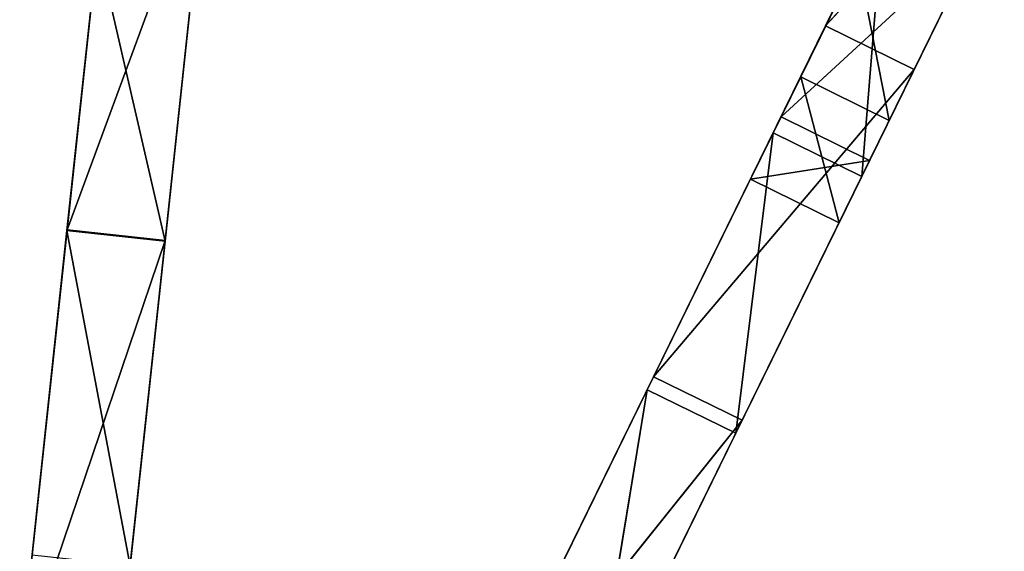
# Model space of a CAD drawing. Extents: x 856 to 1396, y -116 to 539.
# Tile 70 of 115: x 1132 to 1194, y 359 to 392. Entities that reach past the tile are written whole.
import ezdxf

# ---------------------------------------------------------------- set-up
doc = ezdxf.new("R2010")
doc.units = 0
doc.header["$LTSCALE"] = 25.4
doc.layers.get('0').update_dxf_attribs({"color": 13, "linetype": 'CONTINUOUS'})

# ---------------------------------------------------------------- blocks, each defined once
blk = doc.blocks.new('IKA-D-4174_STL')
at = {"color": 43}
for p, q in [((443.423, 1383.978, 495.091), (437.813, 1383.978, 497.845)), ((437.813, 1383.978, 497.845), (440.995, 1383.577, 504.328)), ((443.423, 1383.978, 495.091), (437.813, 1383.978, 497.845)), ((445.361, 1381.967, 499.04), (437.813, 1383.978, 497.845)), ((445.361, 1381.967, 499.04), (437.813, 1383.978, 497.845)), ((439.751, 1381.967, 501.794), (437.813, 1383.978, 497.845)), ((437.813, 1383.978, 497.845), (440.995, 1383.577, 504.328)), ((439.751, 1381.967, 501.794), (437.813, 1383.978, 497.845)), ((440.995, 1383.577, 504.328), (439.751, 1381.967, 501.794)), ((440.995, 1383.577, 504.328), (439.751, 1381.967, 501.794)), ((443.423, 1383.978, 495.091), (440.995, 1383.577, 504.328)), ((443.423, 1383.978, 495.091), (440.995, 1383.577, 504.328)), ((446.605, 1383.577, 501.574), (440.995, 1383.577, 504.328)), ((440.995, 1383.577, 504.328), (444.614, 1382.364, 511.704)), ((446.605, 1383.577, 501.574), (440.995, 1383.577, 504.328)), ((440.995, 1383.577, 504.328), (444.614, 1382.364, 511.704)), ((446.605, 1383.577, 501.574), (443.423, 1383.978, 495.091)), ((443.423, 1383.978, 495.091), (445.361, 1381.967, 499.04)), ((443.423, 1383.978, 495.091), (445.361, 1381.967, 499.04)), ((446.605, 1383.577, 501.574), (443.423, 1383.978, 495.091)), ((446.605, 1383.577, 501.574), (444.614, 1382.364, 511.704)), ((446.605, 1383.577, 501.574), (444.614, 1382.364, 511.704)), ((446.605, 1383.577, 501.574), (445.361, 1381.967, 499.04)), ((446.605, 1383.577, 501.574), (445.361, 1381.967, 499.04)), ((450.225, 1382.364, 508.95), (446.605, 1383.577, 501.574)), ((446.605, 1383.577, 501.574), (452.455, 1374.666, 513.494)), ((446.605, 1383.577, 501.574), (452.455, 1374.666, 513.494)), ((450.225, 1382.364, 508.95), (446.605, 1383.577, 501.574)), ((444.614, 1382.364, 511.704), (439.751, 1381.967, 501.794)), ((444.614, 1382.364, 511.704), (439.751, 1381.967, 501.794)), ((445.361, 1381.967, 499.04), (439.751, 1381.967, 501.794)), ((445.361, 1381.967, 499.04), (439.751, 1381.967, 501.794)), ((452.455, 1374.666, 513.494), (439.751, 1381.967, 501.794)), ((452.455, 1374.666, 513.494), (439.751, 1381.967, 501.794)), ((446.844, 1374.666, 516.247), (439.751, 1381.967, 501.794)), ((446.844, 1374.666, 516.247), (439.751, 1381.967, 501.794)), ((445.361, 1381.967, 499.04), (452.455, 1374.666, 513.494)), ((445.361, 1381.967, 499.04), (452.455, 1374.666, 513.494)), ((439.257, 1101.29, 500.787), (446.248, 1109.479, 515.032)), ((439.257, 1101.29, 500.787), (446.248, 1109.479, 515.032)), ((446.248, 1109.479, 515.032), (442.576, 1095.229, 507.551)), ((446.248, 1109.479, 515.032), (442.576, 1095.229, 507.551)), ((451.859, 1109.479, 512.279), (444.867, 1101.29, 498.033)), ((444.867, 1101.29, 498.033), (446.248, 1109.479, 515.032)), ((444.867, 1101.29, 498.033), (446.248, 1109.479, 515.032)), ((451.859, 1109.479, 512.279), (444.867, 1101.29, 498.033)), ((457.668, 1106.221, 524.115), (442.576, 1095.229, 507.551)), ((457.668, 1106.221, 524.115), (442.576, 1095.229, 507.551)), ((452.057, 1106.221, 526.869), (442.576, 1095.229, 507.551)), ((452.057, 1106.221, 526.869), (442.576, 1095.229, 507.551)), ((457.668, 1106.221, 524.115), (444.867, 1101.29, 498.033)), ((457.668, 1106.221, 524.115), (444.867, 1101.29, 498.033)), ((448.187, 1095.229, 504.797), (457.668, 1106.221, 524.115)), ((448.187, 1095.229, 504.797), (457.668, 1106.221, 524.115)), ((394.516, 1092.929, 494.601), (396.448, 1101.541, 512.565)), ((394.516, 1092.929, 494.601), (396.448, 1101.541, 512.565)), ((396.448, 1101.541, 512.565), (394.52, 1083.344, 494.644)), ((396.448, 1101.541, 512.565), (394.52, 1083.344, 494.644)), ((400.73, 1092.929, 493.932), (396.448, 1101.541, 512.565)), ((400.73, 1092.929, 493.932), (396.448, 1101.541, 512.565)), ((402.663, 1101.541, 511.896), (400.73, 1092.929, 493.932)), ((402.663, 1101.541, 511.896), (400.73, 1092.929, 493.932)), ((431.275, 1092.674, 484.523), (439.257, 1101.29, 500.787)), ((431.275, 1092.674, 484.523), (439.257, 1101.29, 500.787)), ((439.257, 1101.29, 500.787), (431.682, 1083.494, 485.354)), ((439.257, 1101.29, 500.787), (431.682, 1083.494, 485.354)), ((444.867, 1101.29, 498.033), (436.885, 1092.674, 481.769)), ((436.885, 1092.674, 481.769), (439.257, 1101.29, 500.787)), ((436.885, 1092.674, 481.769), (439.257, 1101.29, 500.787)), ((444.867, 1101.29, 498.033), (436.885, 1092.674, 481.769)), ((444.867, 1101.29, 498.033), (439.257, 1101.29, 500.787)), ((444.867, 1101.29, 498.033), (439.257, 1101.29, 500.787)), ((439.257, 1101.29, 500.787), (442.576, 1095.229, 507.551)), ((439.257, 1101.29, 500.787), (442.576, 1095.229, 507.551)), ((448.187, 1095.229, 504.797), (444.867, 1101.29, 498.033)), ((448.187, 1095.229, 504.797), (444.867, 1101.29, 498.033)), ((448.187, 1095.229, 504.797), (431.682, 1083.494, 485.354)), ((448.187, 1095.229, 504.797), (431.682, 1083.494, 485.354)), ((442.576, 1095.229, 507.551), (431.682, 1083.494, 485.354)), ((442.576, 1095.229, 507.551), (431.682, 1083.494, 485.354)), ((448.187, 1095.229, 504.797), (436.885, 1092.674, 481.769)), ((448.187, 1095.229, 504.797), (436.885, 1092.674, 481.769)), ((437.293, 1083.494, 482.6), (448.187, 1095.229, 504.797)), ((437.293, 1083.494, 482.6), (448.187, 1095.229, 504.797)), ((448.187, 1095.229, 504.797), (442.576, 1095.229, 507.551)), ((448.187, 1095.229, 504.797), (442.576, 1095.229, 507.551)), ((403.387, 1095.102, 518.63), (394.52, 1083.344, 494.644)), ((403.387, 1095.102, 518.63), (394.52, 1083.344, 494.644)), ((397.173, 1095.102, 519.299), (394.52, 1083.344, 494.644)), ((397.173, 1095.102, 519.299), (394.52, 1083.344, 494.644)), ((403.387, 1095.102, 518.63), (400.73, 1092.929, 493.932)), ((403.387, 1095.102, 518.63), (400.73, 1092.929, 493.932)), ((400.734, 1083.344, 493.976), (403.387, 1095.102, 518.63)), ((400.734, 1083.344, 493.976), (403.387, 1095.102, 518.63)), ((394.516, 1092.929, 494.601), (391.523, 1070.955, 466.791)), ((394.516, 1092.929, 494.601), (391.523, 1070.955, 466.791)), ((392.306, 1083.764, 474.06), (394.516, 1092.929, 494.601)), ((392.306, 1083.764, 474.06), (394.516, 1092.929, 494.601)), ((400.73, 1092.929, 493.932), (394.516, 1092.929, 494.601)), ((400.73, 1092.929, 493.932), (394.516, 1092.929, 494.601)), ((398.52, 1083.764, 473.392), (394.516, 1092.929, 494.601)), ((398.52, 1083.764, 473.392), (394.516, 1092.929, 494.601)), ((394.516, 1092.929, 494.601), (394.52, 1083.344, 494.644)), ((394.516, 1092.929, 494.601), (394.52, 1083.344, 494.644)), ((400.73, 1092.929, 493.932), (398.52, 1083.764, 473.392)), ((400.73, 1092.929, 493.932), (398.52, 1083.764, 473.392)), ((400.734, 1083.344, 493.976), (400.73, 1092.929, 493.932)), ((400.734, 1083.344, 493.976), (400.73, 1092.929, 493.932)), ((431.275, 1092.674, 484.523), (419.374, 1071.128, 460.275)), ((431.275, 1092.674, 484.523), (419.374, 1071.128, 460.275)), ((422.144, 1083.497, 465.918), (431.275, 1092.674, 484.523)), ((422.144, 1083.497, 465.918), (431.275, 1092.674, 484.523)), ((436.885, 1092.674, 481.769), (427.755, 1083.497, 463.165)), ((427.755, 1083.497, 463.165), (431.275, 1092.674, 484.523)), ((427.755, 1083.497, 463.165), (431.275, 1092.674, 484.523)), ((436.885, 1092.674, 481.769), (427.755, 1083.497, 463.165)), ((436.885, 1092.674, 481.769), (431.275, 1092.674, 484.523)), ((436.885, 1092.674, 481.769), (431.275, 1092.674, 484.523)), ((431.275, 1092.674, 484.523), (431.682, 1083.494, 485.354)), ((431.275, 1092.674, 484.523), (431.682, 1083.494, 485.354)), ((437.293, 1083.494, 482.6), (436.885, 1092.674, 481.769)), ((437.293, 1083.494, 482.6), (436.885, 1092.674, 481.769)), ((400.734, 1083.344, 493.976), (398.52, 1083.764, 473.392)), ((400.734, 1083.344, 493.976), (398.52, 1083.764, 473.392)), ((437.293, 1083.494, 482.6), (419.374, 1071.128, 460.275)), ((437.293, 1083.494, 482.6), (419.374, 1071.128, 460.275)), ((431.682, 1083.494, 485.354), (419.374, 1071.128, 460.275)), ((431.682, 1083.494, 485.354), (419.374, 1071.128, 460.275)), ((424.985, 1071.128, 457.521), (437.293, 1083.494, 482.6)), ((424.985, 1071.128, 457.521), (437.293, 1083.494, 482.6)), ((437.293, 1083.494, 482.6), (427.755, 1083.497, 463.165)), ((437.293, 1083.494, 482.6), (427.755, 1083.497, 463.165)), ((437.293, 1083.494, 482.6), (431.682, 1083.494, 485.354)), ((437.293, 1083.494, 482.6), (431.682, 1083.494, 485.354)), ((400.734, 1083.344, 493.976), (391.523, 1070.955, 466.791)), ((400.734, 1083.344, 493.976), (391.523, 1070.955, 466.791)), ((394.52, 1083.344, 494.644), (391.523, 1070.955, 466.791)), ((394.52, 1083.344, 494.644), (391.523, 1070.955, 466.791)), ((400.734, 1083.344, 493.976), (394.52, 1083.344, 494.644)), ((400.734, 1083.344, 493.976), (394.52, 1083.344, 494.644)), ((397.738, 1070.955, 466.122), (400.734, 1083.344, 493.976)), ((397.738, 1070.955, 466.122), (400.734, 1083.344, 493.976))]:
    blk.add_line(p, q, dxfattribs=at)
mesh = blk.add_polyface(dxfattribs=at)
corners = [(440.995, 1383.577, 504.328), (443.423, 1383.978, 495.091), (437.813, 1383.978, 497.845)]
mesh.append_faces([[corners[k] for k in face] for face in [(0, 1, 2)]], dxfattribs={"color": 43})
mesh = blk.add_polyface(dxfattribs=at)
corners = [(445.361, 1381.967, 499.04), (437.813, 1383.978, 497.845), (443.423, 1383.978, 495.091)]
mesh.append_faces([[corners[k] for k in face] for face in [(0, 1, 2)]], dxfattribs={"color": 43})
mesh = blk.add_polyface(dxfattribs=at)
corners = [(439.751, 1381.967, 501.794), (437.813, 1383.978, 497.845), (445.361, 1381.967, 499.04)]
mesh.append_faces([[corners[k] for k in face] for face in [(0, 1, 2)]], dxfattribs={"color": 43})
mesh = blk.add_polyface(dxfattribs=at)
corners = [(437.813, 1383.978, 497.845), (439.751, 1381.967, 501.794), (440.995, 1383.577, 504.328)]
mesh.append_faces([[corners[k] for k in face] for face in [(0, 1, 2)]], dxfattribs={"color": 43})
mesh = blk.add_polyface(dxfattribs=at)
corners = [(440.995, 1383.577, 504.328), (439.751, 1381.967, 501.794), (444.614, 1382.364, 511.704)]
mesh.append_faces([[corners[k] for k in face] for face in [(0, 1, 2)]], dxfattribs={"color": 43})
mesh = blk.add_polyface(dxfattribs=at)
corners = [(440.995, 1383.577, 504.328), (446.605, 1383.577, 501.574), (443.423, 1383.978, 495.091)]
mesh.append_faces([[corners[k] for k in face] for face in [(0, 1, 2)]], dxfattribs={"color": 43})
mesh = blk.add_polyface(dxfattribs=at)
corners = [(444.614, 1382.364, 511.704), (446.605, 1383.577, 501.574), (440.995, 1383.577, 504.328)]
mesh.append_faces([[corners[k] for k in face] for face in [(0, 1, 2)]], dxfattribs={"color": 43})
mesh = blk.add_polyface(dxfattribs=at)
corners = [(443.423, 1383.978, 495.091), (446.605, 1383.577, 501.574), (445.361, 1381.967, 499.04)]
mesh.append_faces([[corners[k] for k in face] for face in [(0, 1, 2)]], dxfattribs={"color": 43})
mesh = blk.add_polyface(dxfattribs=at)
corners = [(444.614, 1382.364, 511.704), (450.225, 1382.364, 508.95), (446.605, 1383.577, 501.574)]
mesh.append_faces([[corners[k] for k in face] for face in [(0, 1, 2)]], dxfattribs={"color": 43})
mesh = blk.add_polyface(dxfattribs=at)
corners = [(446.605, 1383.577, 501.574), (452.455, 1374.666, 513.494), (445.361, 1381.967, 499.04)]
mesh.append_faces([[corners[k] for k in face] for face in [(0, 1, 2)]], dxfattribs={"color": 43})
mesh = blk.add_polyface(dxfattribs=at)
corners = [(446.605, 1383.577, 501.574), (450.225, 1382.364, 508.95), (452.455, 1374.666, 513.494)]
mesh.append_faces([[corners[k] for k in face] for face in [(0, 1, 2)]], dxfattribs={"color": 43})
mesh = blk.add_polyface(dxfattribs=at)
corners = [(444.614, 1382.364, 511.704), (439.751, 1381.967, 501.794), (446.844, 1374.666, 516.247)]
mesh.append_faces([[corners[k] for k in face] for face in [(0, 1, 2)]], dxfattribs={"color": 43})
mesh = blk.add_polyface(dxfattribs=at)
corners = [(452.455, 1374.666, 513.494), (439.751, 1381.967, 501.794), (445.361, 1381.967, 499.04)]
mesh.append_faces([[corners[k] for k in face] for face in [(0, 1, 2)]], dxfattribs={"color": 43})
mesh = blk.add_polyface(dxfattribs=at)
corners = [(446.844, 1374.666, 516.247), (439.751, 1381.967, 501.794), (452.455, 1374.666, 513.494)]
mesh.append_faces([[corners[k] for k in face] for face in [(0, 1, 2)]], dxfattribs={"color": 43})
mesh = blk.add_polyface(dxfattribs=at)
corners = [(446.248, 1109.479, 515.032), (444.867, 1101.29, 498.033), (439.257, 1101.29, 500.787)]
mesh.append_faces([[corners[k] for k in face] for face in [(0, 1, 2)]], dxfattribs={"color": 43})
mesh = blk.add_polyface(dxfattribs=at)
corners = [(446.248, 1109.479, 515.032), (439.257, 1101.29, 500.787), (442.576, 1095.229, 507.551)]
mesh.append_faces([[corners[k] for k in face] for face in [(0, 1, 2)]], dxfattribs={"color": 43})
mesh = blk.add_polyface(dxfattribs=at)
corners = [(446.248, 1109.479, 515.032), (442.576, 1095.229, 507.551), (452.057, 1106.221, 526.869)]
mesh.append_faces([[corners[k] for k in face] for face in [(0, 1, 2)]], dxfattribs={"color": 43})
mesh = blk.add_polyface(dxfattribs=at)
corners = [(446.248, 1109.479, 515.032), (451.859, 1109.479, 512.279), (444.867, 1101.29, 498.033)]
mesh.append_faces([[corners[k] for k in face] for face in [(0, 1, 2)]], dxfattribs={"color": 43})
mesh = blk.add_polyface(dxfattribs=at)
corners = [(451.859, 1109.479, 512.279), (457.668, 1106.221, 524.115), (444.867, 1101.29, 498.033)]
mesh.append_faces([[corners[k] for k in face] for face in [(0, 1, 2)]], dxfattribs={"color": 43})
mesh = blk.add_polyface(dxfattribs=at)
corners = [(457.668, 1106.221, 524.115), (442.576, 1095.229, 507.551), (448.187, 1095.229, 504.797)]
mesh.append_faces([[corners[k] for k in face] for face in [(0, 1, 2)]], dxfattribs={"color": 43})
mesh = blk.add_polyface(dxfattribs=at)
corners = [(452.057, 1106.221, 526.869), (442.576, 1095.229, 507.551), (457.668, 1106.221, 524.115)]
mesh.append_faces([[corners[k] for k in face] for face in [(0, 1, 2)]], dxfattribs={"color": 43})
mesh = blk.add_polyface(dxfattribs=at)
corners = [(457.668, 1106.221, 524.115), (448.187, 1095.229, 504.797), (444.867, 1101.29, 498.033)]
mesh.append_faces([[corners[k] for k in face] for face in [(0, 1, 2)]], dxfattribs={"color": 43})
mesh = blk.add_polyface(dxfattribs=at)
corners = [(396.448, 1101.541, 512.565), (400.73, 1092.929, 493.932), (394.516, 1092.929, 494.601)]
mesh.append_faces([[corners[k] for k in face] for face in [(0, 1, 2)]], dxfattribs={"color": 43})
mesh = blk.add_polyface(dxfattribs=at)
corners = [(396.448, 1101.541, 512.565), (394.516, 1092.929, 494.601), (394.52, 1083.344, 494.644)]
mesh.append_faces([[corners[k] for k in face] for face in [(0, 1, 2)]], dxfattribs={"color": 43})
mesh = blk.add_polyface(dxfattribs=at)
corners = [(396.448, 1101.541, 512.565), (394.52, 1083.344, 494.644), (397.173, 1095.102, 519.299)]
mesh.append_faces([[corners[k] for k in face] for face in [(0, 1, 2)]], dxfattribs={"color": 43})
mesh = blk.add_polyface(dxfattribs=at)
corners = [(396.448, 1101.541, 512.565), (402.663, 1101.541, 511.896), (400.73, 1092.929, 493.932)]
mesh.append_faces([[corners[k] for k in face] for face in [(0, 1, 2)]], dxfattribs={"color": 43})
mesh = blk.add_polyface(dxfattribs=at)
corners = [(402.663, 1101.541, 511.896), (403.387, 1095.102, 518.63), (400.73, 1092.929, 493.932)]
mesh.append_faces([[corners[k] for k in face] for face in [(0, 1, 2)]], dxfattribs={"color": 43})
mesh = blk.add_polyface(dxfattribs=at)
corners = [(439.257, 1101.29, 500.787), (436.885, 1092.674, 481.769), (431.275, 1092.674, 484.523)]
mesh.append_faces([[corners[k] for k in face] for face in [(0, 1, 2)]], dxfattribs={"color": 43})
mesh = blk.add_polyface(dxfattribs=at)
corners = [(439.257, 1101.29, 500.787), (431.275, 1092.674, 484.523), (431.682, 1083.494, 485.354)]
mesh.append_faces([[corners[k] for k in face] for face in [(0, 1, 2)]], dxfattribs={"color": 43})
mesh = blk.add_polyface(dxfattribs=at)
corners = [(439.257, 1101.29, 500.787), (431.682, 1083.494, 485.354), (442.576, 1095.229, 507.551)]
mesh.append_faces([[corners[k] for k in face] for face in [(0, 1, 2)]], dxfattribs={"color": 43})
mesh = blk.add_polyface(dxfattribs=at)
corners = [(439.257, 1101.29, 500.787), (444.867, 1101.29, 498.033), (436.885, 1092.674, 481.769)]
mesh.append_faces([[corners[k] for k in face] for face in [(0, 1, 2)]], dxfattribs={"color": 43})
mesh = blk.add_polyface(dxfattribs=at)
corners = [(444.867, 1101.29, 498.033), (448.187, 1095.229, 504.797), (436.885, 1092.674, 481.769)]
mesh.append_faces([[corners[k] for k in face] for face in [(0, 1, 2)]], dxfattribs={"color": 43})
mesh = blk.add_polyface(dxfattribs=at)
corners = [(448.187, 1095.229, 504.797), (431.682, 1083.494, 485.354), (437.293, 1083.494, 482.6)]
mesh.append_faces([[corners[k] for k in face] for face in [(0, 1, 2)]], dxfattribs={"color": 43})
mesh = blk.add_polyface(dxfattribs=at)
corners = [(442.576, 1095.229, 507.551), (431.682, 1083.494, 485.354), (448.187, 1095.229, 504.797)]
mesh.append_faces([[corners[k] for k in face] for face in [(0, 1, 2)]], dxfattribs={"color": 43})
mesh = blk.add_polyface(dxfattribs=at)
corners = [(448.187, 1095.229, 504.797), (437.293, 1083.494, 482.6), (436.885, 1092.674, 481.769)]
mesh.append_faces([[corners[k] for k in face] for face in [(0, 1, 2)]], dxfattribs={"color": 43})
mesh = blk.add_polyface(dxfattribs=at)
corners = [(403.387, 1095.102, 518.63), (394.52, 1083.344, 494.644), (400.734, 1083.344, 493.976)]
mesh.append_faces([[corners[k] for k in face] for face in [(0, 1, 2)]], dxfattribs={"color": 43})
mesh = blk.add_polyface(dxfattribs=at)
corners = [(397.173, 1095.102, 519.299), (394.52, 1083.344, 494.644), (403.387, 1095.102, 518.63)]
mesh.append_faces([[corners[k] for k in face] for face in [(0, 1, 2)]], dxfattribs={"color": 43})
mesh = blk.add_polyface(dxfattribs=at)
corners = [(403.387, 1095.102, 518.63), (400.734, 1083.344, 493.976), (400.73, 1092.929, 493.932)]
mesh.append_faces([[corners[k] for k in face] for face in [(0, 1, 2)]], dxfattribs={"color": 43})
mesh = blk.add_polyface(dxfattribs=at)
corners = [(394.516, 1092.929, 494.601), (391.523, 1070.955, 466.791), (394.52, 1083.344, 494.644)]
mesh.append_faces([[corners[k] for k in face] for face in [(0, 1, 2)]], dxfattribs={"color": 43})
mesh = blk.add_polyface(dxfattribs=at)
corners = [(394.516, 1092.929, 494.601), (392.306, 1083.764, 474.06), (391.523, 1070.955, 466.791)]
mesh.append_faces([[corners[k] for k in face] for face in [(0, 1, 2)]], dxfattribs={"color": 43})
mesh = blk.add_polyface(dxfattribs=at)
corners = [(394.516, 1092.929, 494.601), (398.52, 1083.764, 473.392), (392.306, 1083.764, 474.06)]
mesh.append_faces([[corners[k] for k in face] for face in [(0, 1, 2)]], dxfattribs={"color": 43})
mesh = blk.add_polyface(dxfattribs=at)
corners = [(394.516, 1092.929, 494.601), (400.73, 1092.929, 493.932), (398.52, 1083.764, 473.392)]
mesh.append_faces([[corners[k] for k in face] for face in [(0, 1, 2)]], dxfattribs={"color": 43})
mesh = blk.add_polyface(dxfattribs=at)
corners = [(400.73, 1092.929, 493.932), (400.734, 1083.344, 493.976), (398.52, 1083.764, 473.392)]
mesh.append_faces([[corners[k] for k in face] for face in [(0, 1, 2)]], dxfattribs={"color": 43})
mesh = blk.add_polyface(dxfattribs=at)
corners = [(431.275, 1092.674, 484.523), (419.374, 1071.128, 460.275), (431.682, 1083.494, 485.354)]
mesh.append_faces([[corners[k] for k in face] for face in [(0, 1, 2)]], dxfattribs={"color": 43})
mesh = blk.add_polyface(dxfattribs=at)
corners = [(431.275, 1092.674, 484.523), (422.144, 1083.497, 465.918), (419.374, 1071.128, 460.275)]
mesh.append_faces([[corners[k] for k in face] for face in [(0, 1, 2)]], dxfattribs={"color": 43})
mesh = blk.add_polyface(dxfattribs=at)
corners = [(431.275, 1092.674, 484.523), (427.755, 1083.497, 463.165), (422.144, 1083.497, 465.918)]
mesh.append_faces([[corners[k] for k in face] for face in [(0, 1, 2)]], dxfattribs={"color": 43})
mesh = blk.add_polyface(dxfattribs=at)
corners = [(431.275, 1092.674, 484.523), (436.885, 1092.674, 481.769), (427.755, 1083.497, 463.165)]
mesh.append_faces([[corners[k] for k in face] for face in [(0, 1, 2)]], dxfattribs={"color": 43})
mesh = blk.add_polyface(dxfattribs=at)
corners = [(436.885, 1092.674, 481.769), (437.293, 1083.494, 482.6), (427.755, 1083.497, 463.165)]
mesh.append_faces([[corners[k] for k in face] for face in [(0, 1, 2)]], dxfattribs={"color": 43})
mesh = blk.add_polyface(dxfattribs=at)
corners = [(398.52, 1083.764, 473.392), (400.734, 1083.344, 493.976), (397.738, 1070.955, 466.122)]
mesh.append_faces([[corners[k] for k in face] for face in [(0, 1, 2)]], dxfattribs={"color": 43})
mesh = blk.add_polyface(dxfattribs=at)
corners = [(437.293, 1083.494, 482.6), (419.374, 1071.128, 460.275), (424.985, 1071.128, 457.521)]
mesh.append_faces([[corners[k] for k in face] for face in [(0, 1, 2)]], dxfattribs={"color": 43})
mesh = blk.add_polyface(dxfattribs=at)
corners = [(431.682, 1083.494, 485.354), (419.374, 1071.128, 460.275), (437.293, 1083.494, 482.6)]
mesh.append_faces([[corners[k] for k in face] for face in [(0, 1, 2)]], dxfattribs={"color": 43})
mesh = blk.add_polyface(dxfattribs=at)
corners = [(427.755, 1083.497, 463.165), (437.293, 1083.494, 482.6), (424.985, 1071.128, 457.521)]
mesh.append_faces([[corners[k] for k in face] for face in [(0, 1, 2)]], dxfattribs={"color": 43})
mesh = blk.add_polyface(dxfattribs=at)
corners = [(400.734, 1083.344, 493.976), (391.523, 1070.955, 466.791), (397.738, 1070.955, 466.122)]
mesh.append_faces([[corners[k] for k in face] for face in [(0, 1, 2)]], dxfattribs={"color": 43})
mesh = blk.add_polyface(dxfattribs=at)
corners = [(394.52, 1083.344, 494.644), (391.523, 1070.955, 466.791), (400.734, 1083.344, 493.976)]
mesh.append_faces([[corners[k] for k in face] for face in [(0, 1, 2)]], dxfattribs={"color": 43})

msp = doc.modelspace()

# ---------------------------------------------------------------- block references
at = {"color": 0, "extrusion": (0, 1, -4.996e-16), "rotation": 180}
msp.add_blockref('IKA-D-4174_STL', (-740.325, 3944.307, -115.555), dxfattribs=at)

doc.saveas('drawing.dxf')
